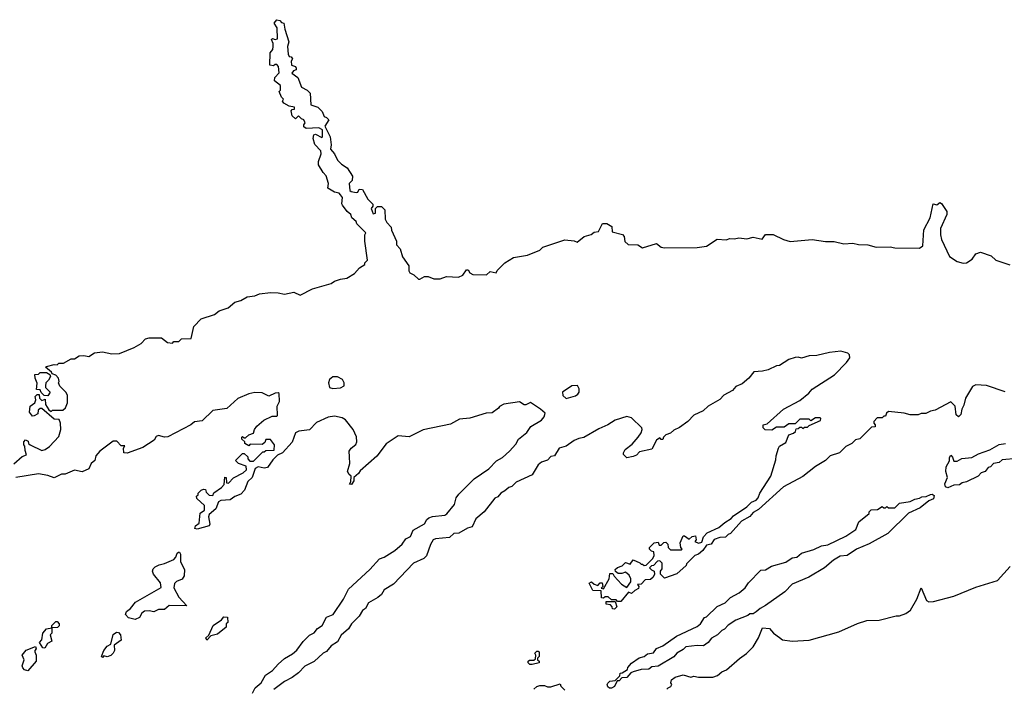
# Model space of a CAD drawing. Extents: x 2494159 to 2685562, y 773219 to 915170.
# Tile 72 of 201: x 2576054 to 2582379, y 815881 to 820178. Entities that reach past the tile are written whole.
import ezdxf

# ---------------------------------------------------------------- set-up
doc = ezdxf.new("R2010")
doc.units = 0

msp = doc.modelspace()

# ---------------------------------------------------------------- linework, layer by layer
at = {"layer": '0CON10XD'}
for points in [[(2576015.5, 817324.5), (2576069.3, 817370.7), (2576098.3, 817381.7), (2576088.3, 817408.3), (2576087, 817437), (2576080, 817445), (2576080, 817465), (2576091.7, 817478.3), (2576108.3, 817468.3), (2576110, 817455), (2576120, 817445), (2576195, 817410), (2576217.5, 817415), (2576245.8, 817434.2), (2576305, 817500), (2576318.8, 817545), (2576316.7, 817585), (2576308.3, 817608.3), (2576275, 817610), (2576195, 817680), (2576185, 817680), (2576171.7, 817668.3), (2576170, 817645), (2576147, 817633), (2576135, 817630), (2576117.5, 817655), (2576120, 817695), (2576150, 817715), (2576157.5, 817735), (2576153, 817757), (2576165, 817770), (2576178.3, 817768.3), (2576180, 817745), (2576195, 817730), (2576218.3, 817738.3), (2576220, 817705), (2576240, 817670), (2576255, 817660), (2576265, 817667.5), (2576331.7, 817668.3), (2576347, 817683), (2576360, 817715), (2576360, 817765), (2576350, 817785), (2576311.7, 817821.7), (2576302.5, 817845), (2576306.7, 817853.3), (2576302.5, 817875), (2576285, 817892.5), (2576261.7, 817901.7), (2576258.3, 817911.7), (2576220, 817945), (2576225, 817950), (2576275, 817962.5), (2576295, 817960), (2576305, 817970), (2576335, 817970), (2576385, 817997.5), (2576405, 817997.5), (2576435, 818017.5), (2576465, 818020), (2576497, 818013), (2576535, 818037.5), (2576585, 818042.5), (2576645, 818030), (2576695, 818032.5), (2576788.8, 818071.2), (2576835, 818097.5), (2576862.9, 818127.1), (2576885, 818133.8), (2576965, 818132.5), (2577003, 818103), (2577035, 818100), (2577045, 818110), (2577075, 818110), (2577093, 818127), (2577155, 818130), (2577173, 818207), (2577220, 818255), (2577305, 818282.5), (2577334.1, 818305.9), (2577393.6, 818326.4), (2577435, 818362.5), (2577475, 818373.3), (2577515, 818397.5), (2577565, 818402.5), (2577595, 818416.7), (2577665, 818423.8), (2577715, 818422.5), (2577755, 818413.3), (2577815, 818427.5), (2577855, 818407.5), (2577935, 818448.8), (2578055, 818482.5), (2578075, 818496.7), (2578115, 818510), (2578155, 818516.7), (2578203.6, 818546.4), (2578237, 818583), (2578270, 818605), (2578270, 818615), (2578287.5, 818632.5), (2578270, 818755), (2578270, 818795), (2578277, 818807), (2578220, 818865), (2578215, 818880), (2578187.5, 818905), (2578180, 818925), (2578156.7, 818945), (2578126.7, 818985), (2578122.5, 818995), (2578126.7, 819035), (2578115, 819052.5), (2578105, 819062.5), (2578075, 819070), (2578033.8, 819095), (2578036.7, 819125), (2578022.5, 819175), (2578002.5, 819195), (2577972.5, 819245), (2577973, 819267), (2577990, 819315), (2577987.5, 819335), (2577950, 819375), (2577938.8, 819415), (2577943, 819437), (2577955, 819442.5), (2577995, 819420), (2578000, 819425), (2577998.8, 819468.8), (2577975, 819483.3), (2577895, 819477.5), (2577878.3, 819488.3), (2577878.3, 819501.7), (2577887.5, 819515), (2577880, 819535), (2577865, 819540), (2577845, 819560), (2577825, 819540), (2577805, 819560), (2577798.3, 819591.7), (2577805, 819600), (2577818.3, 819601.7), (2577820, 819615), (2577785, 819622.5), (2577750.7, 819640.7), (2577742.5, 819655), (2577747.5, 819667.5), (2577735, 819680), (2577720, 819715), (2577730, 819725), (2577730, 819755), (2577690, 819785), (2577693, 819807), (2577720, 819835), (2577717, 819877), (2577705, 819890), (2577695, 819890), (2577685, 819880), (2577660, 819885), (2577662.5, 819965), (2577680, 819985), (2577682.5, 820005), (2577682.5, 820025), (2577670.7, 820049.3), (2577677, 820057), (2577695, 820050), (2577710, 820055), (2577707.5, 820125), (2577687.5, 820155), (2577705, 820177.5), (2577725, 820172.5), (2577735, 820160), (2577750, 820155), (2577757, 820117), (2577782.5, 820035), (2577773.3, 820005), (2577777.5, 819955), (2577785, 819940), (2577798.3, 819938.3), (2577807, 819927), (2577798.3, 819911.7), (2577800, 819885), (2577825, 819877.5), (2577830, 819865), (2577830, 819855), (2577811.7, 819848.3), (2577803, 819833), (2577840, 819805), (2577863.6, 819743.6), (2577900, 819725), (2577920, 819705), (2577925, 819630), (2577970, 819615), (2577997, 819587), (2578010, 819555), (2578025, 819550), (2578040, 819535), (2578013.3, 819493.3), (2578048.6, 819425), (2578055.6, 819374.4), (2578050, 819345), (2578075, 819316), (2578095.4, 819275.4), (2578120, 819250), (2578157.5, 819225), (2578191.7, 819171.7), (2578190, 819145), (2578170, 819125), (2578175, 819080), (2578183, 819073), (2578215, 819067.5), (2578225, 819070), (2578235, 819087.5), (2578255.9, 819085.9), (2578290, 819025), (2578321.7, 818991.7), (2578321.7, 818978.3), (2578312.5, 818965), (2578325, 818930), (2578340, 818935), (2578340, 818965), (2578353, 818977), (2578377, 818977), (2578400, 818955), (2578402.5, 818895), (2578412.5, 818875), (2578440, 818845), (2578442.5, 818825), (2578473.3, 818755), (2578475, 818730), (2578497.5, 818705), (2578513.3, 818653.3), (2578552.5, 818595), (2578553.6, 818563.6), (2578560.7, 818550.7), (2578585, 818537.5), (2578615, 818510), (2578625, 818510), (2578655, 818527.5), (2578677, 818527), (2578715, 818512.5), (2578755, 818512.5), (2578795, 818527.5), (2578873, 818523), (2578900, 818535), (2578925, 818570), (2578935, 818570), (2578945, 818550), (2578965, 818540), (2579051.7, 818538.3), (2579075, 818560), (2579115, 818550), (2579120, 818565), (2579170, 818615), (2579225, 818650), (2579316.4, 818663.6), (2579395, 818697.5), (2579415, 818716.7), (2579555, 818762.5), (2579615, 818757.5), (2579635, 818747.5), (2579680, 818785), (2579725, 818797.5), (2579745, 818812.5), (2579773, 818817), (2579797, 818867), (2579825, 818867.5), (2579858.3, 818848.3), (2579860, 818815), (2579926.4, 818796.4), (2579936.7, 818785), (2579941.2, 818751.2), (2579962.5, 818732.5), (2580025, 818730), (2580055, 818712.5), (2580145, 818738.8), (2580175, 818716.7), (2580195, 818711.2), (2580405, 818713.3), (2580465, 818722.5), (2580535, 818766.7), (2580593, 818763), (2580615, 818771.2), (2580645, 818768.8), (2580674, 818776), (2580725, 818770), (2580765, 818780), (2580823, 818767), (2580845, 818797.5), (2580895, 818797.5), (2580960, 818765), (2581002.7, 818752.7), (2581145, 818764.2), (2581231.2, 818751.2), (2581285, 818752), (2581348.3, 818738.3), (2581405, 818742), (2581442.7, 818732.7), (2581501.7, 818731.7), (2581555, 818716.7), (2581645, 818718.8), (2581675, 818711.2), (2581835, 818710), (2581855.7, 818725), (2581862.1, 818827.9), (2581902, 818905), (2581922.5, 818995), (2581945, 818987.5), (2581965, 819002.5), (2581975, 818996.7), (2582010, 818945), (2582008.8, 818925), (2581970, 818835), (2581969.2, 818795), (2581974.3, 818765), (2582026.6, 818656.6), (2582075, 818623.1), (2582115, 818612.2), (2582135, 818614.4), (2582172.1, 818637.9), (2582195, 818673.8), (2582225, 818683.3), (2582295, 818660), (2582325, 818633.1), (2582415, 818602.5)], [(2580338.3, 816681.7), (2580335, 816670), (2580275, 816616.7), (2580195, 816590), (2580170, 816615), (2580170, 816635), (2580181.7, 816648.3), (2580180, 816685), (2580165, 816700), (2580151.7, 816698.3), (2580125, 816670), (2580111.7, 816668.3), (2580100, 816655), (2580111.7, 816641.7), (2580130, 816635), (2580132.5, 816615), (2580122.5, 816595), (2580105, 816580), (2580071.7, 816578.3), (2580045, 816550), (2580021.7, 816548.3), (2580030, 816535), (2580028.3, 816521.7), (2580005, 816510), (2579985, 816490), (2579965, 816500), (2579915, 816440), (2579895, 816440), (2579885, 816450), (2579855, 816450), (2579835, 816470), (2579815, 816470), (2579805, 816460), (2579791.7, 816461.7), (2579788.3, 816508.3), (2579735, 816510), (2579713, 816557), (2579726.4, 816566.4), (2579745, 816550), (2579767.5, 816542.5), (2579781.7, 816558.3), (2579795, 816560), (2579800, 816535), (2579790, 816525), (2579805, 816520), (2579840, 816585), (2579845, 816620), (2579865, 816620), (2579871.7, 816601.7), (2579920.7, 816550.7), (2579955, 816530), (2579980, 816565), (2579980, 816585), (2579968.3, 816608.3), (2579945, 816627.5), (2579921.7, 816618.3), (2579898.3, 816618.3), (2579881.7, 816631.7), (2579880, 816645), (2579893.3, 816656.7), (2579925, 816667.5), (2579945, 816690), (2579975, 816680), (2579995, 816707.5), (2580038.3, 816688.3), (2580045, 816680), (2580055, 816680), (2580065, 816670), (2580078.3, 816671.7), (2580120, 816715), (2580130, 816735), (2580128.3, 816758.3), (2580111.7, 816761.7), (2580100, 816775), (2580100, 816785), (2580130, 816815), (2580155, 816820), (2580161.7, 816801.7), (2580175, 816800), (2580191.7, 816818.3), (2580205, 816820), (2580218.3, 816808.3), (2580220, 816785), (2580235, 816770), (2580305, 816770), (2580310, 816775), (2580300, 816785), (2580297.5, 816815), (2580315, 816860), (2580325, 816860), (2580355, 816840), (2580373.3, 816856.7), (2580395, 816860), (2580400, 816835), (2580390, 816825), (2580413.3, 816813.3), (2580435, 816820), (2580446.2, 816853.8), (2580469.5, 816880.5), (2580545.8, 816914.2), (2580582.7, 816947.3), (2580625, 816973.3), (2580639.5, 816990.5), (2580725, 817047.5), (2580755, 817077.5), (2580785, 817090), (2580797.5, 817105), (2580807.5, 817135), (2580880, 817245), (2580911.7, 817348.3), (2580912.5, 817375), (2580927.5, 817425), (2580935, 817437.5), (2580975, 817460), (2580995, 817510), (2581025, 817520), (2581038.3, 817531.7), (2581041.7, 817548.3), (2581055, 817550), (2581065, 817560), (2581075, 817560), (2581085, 817550), (2581095, 817560), (2581115, 817560), (2581125, 817570), (2581198.3, 817601.7), (2581200, 817615), (2581195, 817620), (2581165, 817620), (2581135, 817600), (2581125, 817610), (2581065, 817610), (2581035, 817580), (2580995, 817580), (2580965, 817560), (2580915, 817560), (2580885, 817540), (2580841.7, 817541.7), (2580830, 817555), (2580830, 817575), (2580855, 817580), (2580960, 817675), (2581065, 817730), (2581123, 817777), (2581145, 817802.5), (2581287.5, 817895), (2581365.9, 817974.1), (2581386.7, 818005), (2581383.8, 818025), (2581373.3, 818035), (2581327.7, 818047.7), (2581255, 818040), (2581175, 818020), (2581125, 818017.5), (2581075, 818002.5), (2581055, 818010), (2581035, 818006.7), (2580995, 817993.3), (2580935, 817956.2), (2580915, 817953.8), (2580861.7, 817928.3), (2580825, 817918.8), (2580770, 817915), (2580737.5, 817875), (2580695, 817837.5), (2580655, 817820), (2580632.5, 817795), (2580577.5, 817765), (2580552.3, 817737.7), (2580476.4, 817693.6), (2580445, 817663.3), (2580385, 817636.7), (2580345, 817596.7), (2580293, 817557), (2580255, 817540), (2580235, 817520), (2580205, 817510), (2580190, 817495), (2580185, 817480), (2580175, 817480), (2580165, 817490), (2580143.6, 817476.4), (2580115, 817417.5), (2580035, 817400), (2580015, 817380), (2579995, 817370), (2579953, 817363), (2579933, 817383), (2579932.5, 817395), (2579942.5, 817415), (2579989.3, 817450.7), (2580027.5, 817495), (2580046.7, 817523.3), (2580052.5, 817545), (2580050, 817555), (2579985, 817620), (2579955, 817627.5), (2579880, 817605), (2579832.5, 817575), (2579775, 817548.8), (2579677, 817493), (2579645, 817486.7), (2579615, 817472.5), (2579565, 817436.2), (2579520, 817425), (2579490, 817375), (2579465, 817370), (2579445, 817346.7), (2579406.4, 817333.6), (2579385, 817317.5), (2579345, 817252.5), (2579242.5, 817205), (2579215, 817177.5), (2579195, 817172.5), (2579170.5, 817149.5), (2579144.2, 817135.8), (2579125, 817112.5), (2579107, 817103), (2579037.5, 817015), (2578985, 816970), (2578960.7, 816919.3), (2578930.5, 816909.5), (2578875, 816877.5), (2578843, 816877), (2578815, 816850), (2578725, 816842.5), (2578710, 816835), (2578692.5, 816805), (2578667, 816733), (2578650, 816715), (2578582.5, 816685), (2578455, 816551.2), (2578395, 816513.3), (2578378.8, 816485), (2578355, 816464), (2578295, 816431.2), (2578276.2, 816395), (2578255, 816381.2), (2578233.8, 816345), (2578184.4, 816295.6), (2578165, 816263.8), (2578118.3, 816221.7), (2578095, 816180), (2578055, 816153.8), (2578025, 816118.8), (2578002.7, 816107.3), (2577945, 816053.3), (2577885, 816023.3), (2577845, 815980), (2577805, 815951.2), (2577754.2, 815925.8), (2577686.1, 815873.9)], [(2576235, 817760), (2576211.7, 817761.7), (2576191.7, 817781.7), (2576185, 817800), (2576161.7, 817801.7), (2576167, 817843), (2576152.5, 817875), (2576151.7, 817898.3), (2576175, 817900), (2576185, 817910), (2576225, 817910), (2576248.3, 817898.3), (2576252.5, 817885), (2576239.3, 817860.7), (2576222.5, 817845), (2576220, 817825), (2576220, 817815), (2576250, 817785), (2576235, 817760)], [(2578065, 817807.5), (2578115, 817812.5), (2578137.5, 817825), (2578137.5, 817845), (2578126.4, 817866.4), (2578095, 817882.5), (2578065, 817882.5), (2578043.9, 817866.1), (2578037.5, 817845), (2578043.6, 817813.6), (2578065, 817807.5)], [(2577549.3, 815850.7), (2577566.4, 815883.6), (2577605, 815917.5), (2577633.3, 815965), (2577676.7, 815995), (2577715, 816036.7), (2577755, 816073.3), (2577807.3, 816102.7), (2577835, 816126.7), (2577875, 816182.5), (2577915, 816222.5), (2577945, 816237.5), (2577967.5, 816265), (2577997.5, 816285), (2578025, 816337.5), (2578067.5, 816355), (2578133.3, 816455), (2578165, 816517.5), (2578303.3, 816645), (2578365, 816712.5), (2578395.9, 816724.1), (2578463, 816767), (2578511.7, 816808.3), (2578535, 816842.5), (2578564, 816856), (2578582.3, 816897.7), (2578655, 816937.5), (2578668.8, 816965), (2578682.4, 816977.6), (2578705.8, 816985.8), (2578785, 816994.2), (2578798.1, 817001.9), (2578847.5, 817062.5), (2578858.1, 817105), (2578875, 817129.2), (2578972.7, 817227.3), (2579067.8, 817292.2), (2579117, 817343), (2579155.6, 817364.4), (2579201.2, 817405), (2579240.5, 817449.5), (2579257, 817483), (2579312.5, 817525), (2579337, 817563), (2579405, 817603.3), (2579422.5, 817625), (2579428.3, 817648.3), (2579400, 817675), (2579335, 817717.5), (2579305, 817702.5), (2579295, 817702.5), (2579265, 817722.5), (2579163.6, 817706.4), (2579137, 817693), (2579129.3, 817680.7), (2579089.3, 817650.7), (2579050.7, 817649.3), (2578945, 817616.7), (2578878.3, 817611.7), (2578821.7, 817578.3), (2578645, 817542.5), (2578555, 817497.5), (2578485, 817502.5), (2578408.3, 817451.7), (2578347.7, 817372.3), (2578240.7, 817279.3), (2578229.3, 817260.7), (2578200, 817235), (2578200, 817215), (2578185, 817190), (2578173.3, 817193.3), (2578181.7, 817208.3), (2578182.5, 817245), (2578170, 817255), (2578160, 817275), (2578174, 817325), (2578172, 817368), (2578171.2, 817405), (2578183.8, 817425), (2578212.4, 817447.6), (2578219.4, 817465), (2578216.4, 817496.4), (2578195.8, 817545), (2578146.2, 817606.2), (2578125, 817620), (2578075, 817630.8), (2578035, 817624.2), (2577960.6, 817589.4), (2577915, 817542), (2577846.2, 817533.8), (2577826.1, 817523.9), (2577805, 817462.5), (2577742.5, 817395), (2577710, 817380), (2577680, 817350), (2577645, 817300), (2577625, 817296.2), (2577586.4, 817303.6), (2577566.7, 817293.3), (2577547.1, 817235), (2577520.2, 817209.8), (2577497.5, 817155), (2577475, 817128), (2577436.1, 817113.9), (2577405, 817091.9), (2577345, 817088.8), (2577330, 817080), (2577313.3, 817035), (2577271.2, 816998.8), (2577266.7, 816983.3), (2577276, 816935), (2577270, 816925), (2577193.8, 816903.8), (2577178.3, 816908.3), (2577182.5, 816925), (2577207, 816943), (2577213, 817007), (2577240, 817025), (2577240, 817055), (2577191.7, 817101.7), (2577190, 817115), (2577200, 817125), (2577200, 817135), (2577220, 817155), (2577235, 817160), (2577248.3, 817158.3), (2577251.7, 817141.7), (2577271.7, 817121.7), (2577295, 817120), (2577301.7, 817138.3), (2577349.3, 817170.7), (2577368.3, 817191.7), (2577371.7, 817238.3), (2577380, 817235), (2577381.7, 817201.7), (2577395, 817200), (2577427, 817233), (2577490, 817265), (2577510, 817285), (2577508.3, 817308.3), (2577460, 817325), (2577440, 817345), (2577485, 817390), (2577495, 817390), (2577518.3, 817368.3), (2577520, 817355), (2577531.7, 817341.7), (2577555, 817340), (2577615, 817400), (2577625, 817400), (2577635, 817410), (2577688.3, 817411.7), (2577690, 817445), (2577665, 817480), (2577635, 817480), (2577628.3, 817461.7), (2577611.7, 817448.3), (2577535, 817450), (2577525, 817440), (2577500, 817455), (2577500, 817465), (2577481.7, 817481.7), (2577480, 817495), (2577485, 817500), (2577495, 817490), (2577505, 817490), (2577525, 817510), (2577555, 817520), (2577562.5, 817545), (2577577.5, 817565), (2577622.5, 817605), (2577675, 817630), (2577705, 817630), (2577710, 817635), (2577707.5, 817695), (2577722.5, 817725), (2577720, 817775), (2577715, 817780), (2577695, 817777.5), (2577655, 817757.5), (2577610.7, 817780.7), (2577565, 817782.5), (2577525, 817773.8), (2577455, 817743.8), (2577385, 817680), (2577295, 817666.7), (2577225, 817600), (2577176.1, 817593.9), (2577152.5, 817575), (2577005, 817497.5), (2576985, 817494.2), (2576946.4, 817506.4)], [(2579565, 817742.5), (2579625, 817760), (2579639.3, 817770.7), (2579647.5, 817785), (2579646.7, 817805), (2579636.4, 817826.4), (2579600, 817825), (2579540, 817785), (2579543, 817763), (2579565, 817742.5)], [(2582385, 817785.7), (2582265, 817828), (2582195, 817831.2), (2582175, 817820), (2582129.2, 817745), (2582118.9, 817701.1), (2582105.5, 817674.5), (2582098.6, 817641.4), (2582085, 817626), (2582069.5, 817639.5), (2582063.6, 817693.6), (2582035, 817722.5), (2581935, 817667.5), (2581905, 817662.5), (2581875, 817647.5), (2581845, 817647.5), (2581825, 817637.5), (2581775, 817637.5), (2581735, 817650), (2581635, 817660), (2581621.7, 817648.3), (2581615, 817630), (2581605, 817630), (2581595, 817620), (2581561.7, 817618.3), (2581540, 817595), (2581540, 817585), (2581550, 817575), (2581548.3, 817561.7), (2581525, 817560), (2581450, 817485), (2581423, 817477), (2581400, 817455), (2581360, 817435), (2581320, 817395), (2581260, 817375), (2581230, 817345), (2581165, 817307.5), (2581085, 817242.5), (2580960, 817175), (2580800, 817030), (2580765, 817010), (2580743.8, 816986.2), (2580690, 816955), (2580620, 816875), (2580605, 816870), (2580587, 816853), (2580550.7, 816849.3), (2580515, 816837.5), (2580495, 816807.5), (2580465, 816800), (2580443, 816767), (2580415, 816743.3), (2580390, 816735), (2580338.3, 816681.7)], [(2576946.4, 817506.4), (2576930.7, 817499.3), (2576917.5, 817475), (2576845, 817429.2), (2576745, 817392.5), (2576722.5, 817395), (2576720, 817425), (2576730, 817440), (2576705, 817440), (2576678.3, 817468.3), (2576655, 817470), (2576567.5, 817405), (2576542.5, 817375), (2576537.5, 817345), (2576513.8, 817326.2), (2576498, 817292), (2576455, 817272.5), (2576405, 817282.5), (2576345, 817257.5), (2576323, 817257), (2576275, 817233.8), (2576235, 817248.8), (2576175, 817258.8), (2576030, 817235)], [(2582461.7, 817358.3), (2582365, 817350), (2582345, 817332.5), (2582310, 817325), (2582290, 817305), (2582275, 817300), (2582256.4, 817273.6), (2582230, 817265), (2582210, 817245), (2582135, 817207.5), (2582108.3, 817201.7), (2582091.7, 817188.3), (2582055, 817187.5), (2582015, 817168.8), (2582001.2, 817175), (2581995.8, 817195), (2582013.3, 817235), (2582004.1, 817274.1), (2582006.2, 817305), (2582027, 817343), (2582027.5, 817365), (2582035, 817380), (2582046.7, 817366.7), (2582055, 817340), (2582075, 817340), (2582105, 817357.5), (2582170, 817365), (2582212.3, 817387.7), (2582285, 817414), (2582345, 817448), (2582385.6, 817454.4)], [(2579855, 815882.5), (2579842.5, 815882.5), (2579831.7, 815891.7), (2579827.5, 815905), (2579832.5, 815915), (2579845, 815927.5), (2579878.3, 815931.7), (2579908.3, 815961.7), (2579911.7, 815978.3), (2579925, 815980), (2579958.3, 816001.7), (2579960, 816015), (2579985, 816042.5), (2580033, 816077), (2580065, 816086.7), (2580086.4, 816103.6), (2580125, 816110), (2580143.9, 816136.1), (2580185, 816153.3), (2580273.9, 816216.1), (2580405, 816277.5), (2580426.7, 816295), (2580453.6, 816336.4), (2580465, 816340), (2580535, 816407.5), (2580585, 816430), (2580620, 816465), (2580676.1, 816493.9), (2580715, 816527.5), (2580735, 816560), (2580815, 816640), (2580845, 816642.5), (2580883, 816667), (2580975, 816692.5), (2581015, 816720), (2581046.1, 816723.9), (2581075, 816750), (2581155, 816772.5), (2581203.6, 816796.4), (2581245, 816803.3), (2581360.7, 816859.3), (2581425, 816902.5), (2581445, 816950), (2581510, 817005), (2581510, 817015), (2581523, 817027), (2581565, 817030), (2581595, 817050), (2581605, 817040), (2581615, 817040), (2581625, 817050), (2581635, 817040), (2581675, 817040), (2581705, 817070), (2581775, 817082.5), (2581803, 817097), (2581835, 817102.5), (2581848.3, 817111.7), (2581877, 817113), (2581903.8, 817126.2), (2581915, 817128), (2581929.2, 817119.2), (2581925, 817098.8), (2581893.8, 817086.2), (2581838.3, 817041.7), (2581763.9, 817006.1), (2581630, 816875), (2581510.7, 816809.3), (2581430, 816775), (2581370, 816735), (2581325, 816730), (2581282.5, 816705), (2581224, 816656), (2581122.5, 816595), (2581015, 816550), (2580969.3, 816500.7), (2580845, 816412.5), (2580810, 816395), (2580785, 816372.5), (2580765, 816360), (2580745, 816360), (2580731.7, 816348.3), (2580655, 816320), (2580605, 816286.7), (2580581.7, 816261.7), (2580565, 816253.3), (2580536.1, 816223.9), (2580497, 816203), (2580477.5, 816175), (2580445.9, 816154.1), (2580405, 816156.7), (2580332.3, 816147.7), (2580315, 816130), (2580275, 816107.5), (2580255, 816082.5), (2580155, 816023.8), (2580115, 816020), (2580095, 816003.8), (2580045, 816002.5), (2579993.6, 815986.4), (2579980, 815980), (2579955, 815950), (2579921.7, 815948.3), (2579905, 815930), (2579891.7, 815928.3), (2579875, 815892.5), (2579855, 815882.5)], [(2576795, 816323.3), (2576752.5, 816335), (2576733.8, 816355), (2576740, 816375), (2576765.9, 816394.1), (2576797.5, 816435), (2576961.7, 816528.3), (2576958.3, 816558.3), (2576913.3, 816615), (2576906.7, 816635), (2576911.7, 816648.3), (2576925, 816662.5), (2576950, 816675), (2576985, 816682.5), (2577045, 816710), (2577057, 816723), (2577065, 816750), (2577073, 816757), (2577080, 816755), (2577086.4, 816743.6), (2577086.7, 816695), (2577112, 816645), (2577110, 816605), (2577097.3, 816582.7), (2577061.7, 816568.3), (2577047.5, 816555), (2577043, 816527), (2577076.4, 816466.4), (2577128.3, 816411.7), (2577015, 816412.5), (2576985, 816387.5), (2576945, 816387.5), (2576915, 816373.3), (2576885, 816380), (2576855, 816376.7), (2576837.5, 816365), (2576823, 816337), (2576795, 816323.3)], [(2580210, 815875), (2580220, 815885), (2580236.4, 815893.6), (2580242.5, 815905), (2580237, 815917), (2580240, 815935), (2580265, 815953.3), (2580315, 815967.5), (2580365, 815953.3), (2580385, 815960), (2580415, 815952.5), (2580506.1, 815953.9), (2580536.1, 815963.9), (2580563.9, 815986.1), (2580595, 816000), (2580677, 816073), (2580722.5, 816105), (2580765, 816147.5), (2580800, 816205), (2580825, 816270), (2580870, 816265), (2580896.1, 816236.1), (2580935, 816206.7), (2580955, 816193.8), (2581015, 816183.8), (2581125, 816191.2), (2581316.4, 816243.6), (2581435, 816296.7), (2581495, 816316.7), (2581575, 816320), (2581685, 816347.5), (2581705, 816347.5), (2581747, 816363), (2581776.4, 816383.6), (2581816.2, 816455), (2581845, 816527.5), (2581880, 816445), (2581895, 816436.7), (2581925, 816440), (2582055, 816473.8), (2582195, 816531.2), (2582335, 816573.8), (2582417, 816663)], [(2579875, 816390), (2579861.7, 816391.7), (2579860, 816405), (2579848.3, 816418.3), (2579821.7, 816421.7), (2579821.7, 816438.3), (2579878.3, 816438.3), (2579890, 816405), (2579875, 816390)], [(2577255, 816190), (2577250, 816205), (2577268.3, 816221.7), (2577297.5, 816285), (2577349.3, 816320.7), (2577365, 816340), (2577388.3, 816338.3), (2577390, 816305), (2577380, 816295), (2577380, 816275), (2577325, 816230), (2577281.7, 816218.3), (2577255, 816190)], [(2576215, 816140), (2576201.7, 816141.7), (2576180, 816175), (2576197, 816193), (2576202.5, 816235), (2576225, 816262.5), (2576260, 816270), (2576260, 816285), (2576285, 816310), (2576295, 816310), (2576307.5, 816295), (2576307, 816283), (2576297, 816273), (2576260, 816270), (2576260, 816235), (2576250, 816225), (2576260, 816185), (2576231.7, 816168.3), (2576215, 816140)], [(2576585, 816080), (2576580, 816085), (2576593.8, 816125), (2576615, 816151.2), (2576640, 816165), (2576655, 816227.5), (2576675, 816241.2), (2576689.5, 816239.5), (2576701.2, 816225), (2576705, 816190), (2576661.7, 816158.3), (2576662.5, 816125), (2576655, 816107.5), (2576638.3, 816091.7), (2576615, 816082.5), (2576595, 816090), (2576585, 816080)], [(2576105, 815992.5), (2576085, 816000), (2576073, 816013), (2576070, 816025), (2576082.5, 816065), (2576070, 816095), (2576095, 816126.2), (2576155, 816150), (2576160, 816135), (2576150, 816125), (2576150, 816115), (2576160, 816095), (2576160, 816055), (2576105, 815992.5)], [(2579345, 816033.3), (2579330, 816035), (2579320, 816045), (2579320, 816055), (2579328.3, 816061.7), (2579357, 816063), (2579368.3, 816071.7), (2579370, 816095), (2579363, 816107), (2579375, 816120), (2579385, 816120), (2579390, 816115), (2579390, 816085), (2579380, 816075), (2579380, 816065), (2579390, 816055), (2579390, 816045), (2579345, 816033.3)], [(2579357.5, 815875), (2579375, 815892.5), (2579395, 815900), (2579425, 815900), (2579445, 815890), (2579465, 815890), (2579525, 815910), (2579530, 815895), (2579555, 815870)]]:
    msp.add_lwpolyline(points, dxfattribs=at)

doc.saveas('drawing.dxf')
